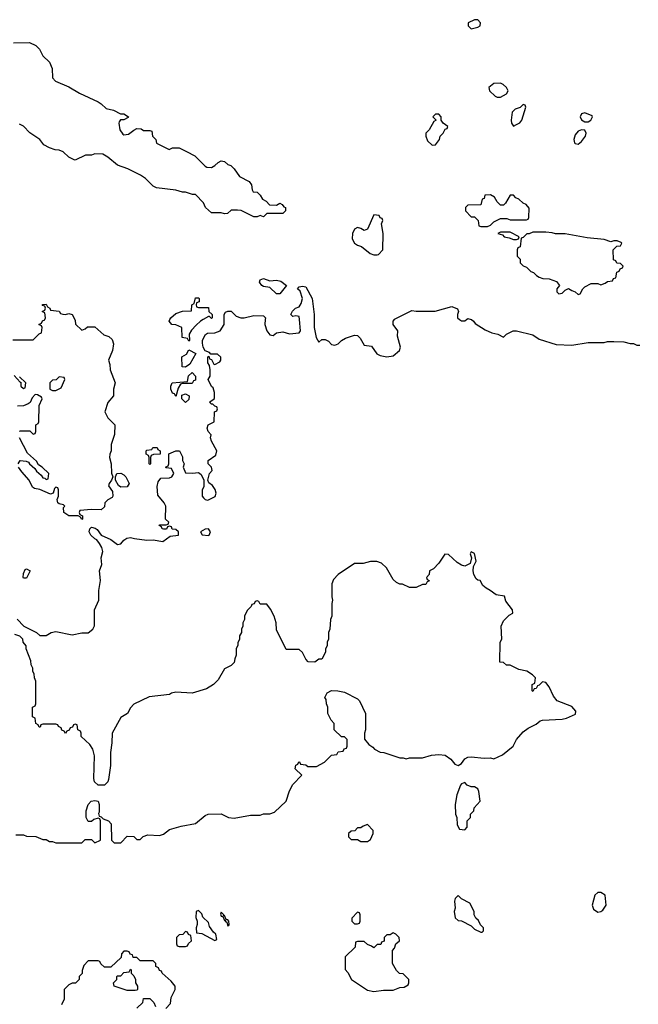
# Model space of a CAD drawing. Header units: inches. Extents: x 2348352 to 2479776, y 460422 to 613655.
# Tile 197 of 256: x 2373967 to 2377780, y 545778 to 551849. Entities that reach past the tile are written whole.
import ezdxf

# ---------------------------------------------------------------- set-up
doc = ezdxf.new("R2010")
doc.units = ezdxf.units.IN
doc.header["$MEASUREMENT"] = 0
doc.layers.add('C3574', color=7, linetype='Continuous')
doc.layers.add('C3575', color=7, linetype='Continuous')

msp = doc.modelspace()

# ---------------------------------------------------------------- linework, layer by layer
at = {"layer": 'C3574', "color": 4, "elevation": 52}
for points in [[(2373926, 549874), (2374050, 549874), (2374087.3, 549912.7), (2374102, 549918), (2374106, 549950), (2374102, 549962), (2374086, 549970), (2374102, 549978), (2374107.3, 549992.7), (2374122, 549998), (2374122.7, 550000)], [(2373952, 548152), (2373992, 548110), (2374071.3, 548070), (2374091.1, 548051.1), (2374130, 548051), (2374162, 548070), (2374190, 548077.3), (2374290, 548056.3), (2374350, 548068), (2374390, 548067.3), (2374419, 548090), (2374428.9, 548111.1), (2374429, 548210), (2374455.1, 548270), (2374456, 548330), (2374465.2, 548390), (2374459, 548450), (2374474, 548490), (2374469.2, 548530), (2374479.3, 548570), (2374473.4, 548593.4), (2374459.6, 548619.6), (2374442, 548642), (2374430, 548647.3), (2374406.3, 548670), (2374396.2, 548690), (2374399, 548710), (2374410, 548718.8), (2374433.4, 548713.4), (2374444.9, 548704.9), (2374470, 548671.3), (2374530, 548643.8), (2374570, 548613), (2374590, 548618), (2374610, 548640.5), (2374627.9, 548652.1), (2374650, 548656.3), (2374674, 548650), (2374750, 548640.5), (2374790, 548641.3), (2374850, 548631), (2374895.3, 548664.7), (2374946, 548670), (2374946, 548690), (2374930, 548706), (2374907.3, 548707.3), (2374902, 548722), (2374890, 548726), (2374878, 548722), (2374872.7, 548707.3), (2374852.7, 548707.3), (2374846, 548710), (2374842, 548722), (2374826, 548730), (2374830, 548734), (2374870, 548734), (2374882, 548738), (2374886, 548750), (2374866, 548770), (2374868, 548850), (2374858, 548870), (2374818, 548918), (2374814, 548970), (2374821.2, 548998.8), (2374838, 549022), (2374890, 549024.7), (2374906, 549030), (2374918, 549050), (2374902, 549082), (2374870, 549086), (2374866, 549090), (2374882, 549098), (2374886, 549110), (2374887.3, 549172.7), (2374928.9, 549191.1), (2374952, 549190), (2374970, 549154), (2374971.3, 549131.3), (2374982, 549110), (2374974, 549090), (2374990, 549054), (2375032, 549052), (2375070, 549056), (2375085.4, 549045.4), (2375102, 549010), (2375102, 548970), (2375091.6, 548948.4), (2375091.6, 548911.6), (2375099.6, 548899.6), (2375110.9, 548890.9), (2375127.1, 548887.1), (2375171.7, 548908.3), (2375178, 548930), (2375172.7, 548952.7), (2375156.5, 548976.5), (2375133.6, 548993.6), (2375126, 549010), (2375137.2, 549050), (2375154, 549070), (2375149, 549090), (2375129.2, 549110), (2375129, 549130), (2375176, 549164), (2375182, 549190), (2375149.3, 549250), (2375144, 549270), (2375148, 549290), (2375128.7, 549310), (2375122, 549330), (2375128.7, 549351.3), (2375166, 549370), (2375168.7, 549431.3), (2375182, 549438), (2375186, 549450), (2375182, 549462), (2375170, 549466), (2375158, 549478), (2375150, 549478), (2375138, 549490), (2375167.3, 549512.7), (2375168, 549550), (2375159, 549579), (2375150, 549588), (2375128.7, 549630), (2375142, 549650), (2375142, 549690), (2375136.4, 549716.4), (2375127.3, 549732.7), (2375126, 549770), (2375134, 549774), (2375138, 549758), (2375150, 549754), (2375164.7, 549724.7), (2375170, 549722), (2375200.4, 549739.6), (2375208, 549750), (2375207.3, 549767.3), (2375187.3, 549787.3), (2375146, 549786), (2375136.4, 549796.4), (2375110, 549806), (2375098, 549830), (2375094, 549854), (2375093.2, 549870), (2375101.2, 549890), (2375112.5, 549907.5), (2375125.1, 549914.9), (2375170, 549917.3), (2375202, 549930), (2375228, 549970), (2375228, 550000)], [(2374306.9, 550000), (2374310, 549994), (2374312, 549972), (2374350, 549934), (2374370, 549942), (2374385.2, 549954.8), (2374430, 549954.8), (2374486.2, 549906.2), (2374515.8, 549895.8), (2374537.6, 549877.6), (2374544.9, 549850), (2374538.8, 549810), (2374514, 549750), (2374523.6, 549723.6), (2374524.7, 549690), (2374556, 549610), (2374546, 549570), (2374544.7, 549530), (2374511.1, 549488.9), (2374492, 549430), (2374510, 549394), (2374554, 549350), (2374551.6, 549291.6), (2374531.3, 549230), (2374531, 549190), (2374522.8, 549170), (2374521, 549150), (2374531.3, 549110), (2374532.7, 549052.7), (2374542, 549030), (2374534, 549010), (2374518, 548990), (2374514, 548974), (2374539.6, 548939.6), (2374542, 548910), (2374538, 548902), (2374510, 548888), (2374492, 548870), (2374490, 548846), (2374470, 548826), (2374410, 548828), (2374338, 548822), (2374334, 548810), (2374338, 548798), (2374354, 548790), (2374354, 548770), (2374350, 548768), (2374342, 548782), (2374328.7, 548788.7), (2374269.6, 548789.6), (2374239.3, 548810), (2374238, 548842), (2374246, 548850), (2374238, 548858), (2374210, 548864), (2374202, 548870), (2374198, 548890), (2374206, 548910), (2374206, 548950), (2374202, 548962), (2374190, 548966), (2374182, 548958), (2374174, 548930), (2374157.3, 548922.7), (2374091.3, 548951.3), (2374058, 548958), (2374045.4, 548965.4), (2374025.6, 549010), (2373980.5, 549060.5), (2373960.5, 549090)], [(2375099.1, 550000), (2375082, 549990), (2375055.3, 549964.7), (2375025.4, 549934.6), (2375012, 549910), (2375014, 549870), (2375010, 549866), (2375002, 549882), (2374968.4, 549888.4), (2374966, 549950), (2374930, 549968), (2374906, 549970), (2374888, 549990), (2374893, 550000)], [(2375481, 550000), (2375478, 549970), (2375491.3, 549930), (2375510, 549904.7), (2375530, 549901), (2375550, 549917.3), (2375590, 549924), (2375630, 549911.3), (2375690, 549918), (2375699, 549930), (2375691.8, 550000)], [(2375781.4, 550000), (2375781.6, 549950), (2375794, 549890), (2375810, 549861), (2375830, 549876), (2375850, 549876), (2375870, 549866), (2375890, 549846.8), (2375910, 549842.8), (2375930, 549851), (2375950, 549871), (2375974.8, 549885.2), (2376030, 549902.8), (2376050, 549901), (2376065.2, 549885.2), (2376090, 549841), (2376134.8, 549834.8), (2376167.9, 549787.9), (2376190, 549777.3), (2376229.1, 549770.9), (2376270, 549776), (2376308.7, 549810), (2376315.3, 549830), (2376296.4, 549896.4), (2376298, 549930), (2376268.7, 549970), (2376268.7, 549990), (2376276.4, 550000)], [(2376678.2, 550000), (2376690, 549991.3), (2376710, 549991.3), (2376721.8, 550000)], [(2376751.3, 550000), (2376764.7, 549990), (2376774.8, 549974.8), (2376836.8, 549936.8), (2376878, 549918), (2376914, 549910), (2376950, 549892), (2376968, 549910), (2377009.3, 549930.7), (2377030, 549931), (2377130, 549904.7), (2377170, 549878), (2377274.6, 549845.4), (2377370, 549842), (2377470, 549858), (2377570, 549858), (2377590, 549864.7), (2377630, 549864.7), (2377690, 549862), (2377730, 549852), (2377750, 549852), (2377770, 549842), (2377790, 549842)], [(2373934, 549654), (2373970, 549614), (2373974, 549614), (2373974, 549590), (2373990, 549574), (2374002, 549578), (2374006, 549610), (2373966, 549646)], [(2373966, 549310), (2373970, 549314), (2374030, 549314), (2374050, 549294), (2374062, 549298), (2374066, 549310), (2374066, 549350), (2374082, 549358), (2374086, 549370), (2374088, 549470), (2374106, 549510), (2374102, 549522), (2374076.4, 549536.4), (2374062, 549538), (2374043.6, 549516.4), (2374031.3, 549488.7), (2374019.8, 549480.2), (2373990, 549468), (2373954, 549466)], [(2373958.4, 549110), (2373970, 549131.3), (2374007.7, 549127.7), (2374021, 549121), (2374026.8, 549110), (2374061, 549081), (2374070, 549066), (2374099.8, 549039.8), (2374110, 549024.7), (2374122, 549022), (2374130, 549014), (2374142, 549018), (2374146, 549050), (2374106, 549090), (2374083.1, 549103.1), (2374070, 549126), (2374016.4, 549176.4), (2373966, 549270)], [(2373943.6, 546823.6), (2373990, 546822), (2374010, 546814), (2374067.3, 546812.7), (2374110, 546794), (2374130, 546794), (2374150, 546782), (2374170, 546782), (2374190, 546774), (2374350, 546774), (2374370, 546794), (2374410, 546794), (2374430, 546774), (2374466, 546790), (2374466, 546910), (2374462, 546922), (2374450, 546926), (2374423.6, 546916.4), (2374410, 546906), (2374390, 546906), (2374378, 546930), (2374378, 546970), (2374388.7, 547010), (2374408, 547030), (2374430, 547034.8), (2374450.7, 547030.7), (2374458, 547010), (2374458, 546962), (2374454, 546954), (2374458, 546938), (2374470, 546934), (2374482, 546922), (2374514, 546910), (2374532, 546890), (2374534, 546790), (2374550, 546774), (2374590, 546774), (2374630, 546814), (2374670, 546812), (2374690, 546794), (2374710, 546794), (2374728.4, 546811.6), (2374756.4, 546823.6), (2374830, 546818), (2374853.6, 546826.4), (2374890, 546856), (2374963.1, 546876.9), (2375050, 546892), (2375110, 546942), (2375128.9, 546951.1), (2375210, 546952), (2375254, 546930), (2375290, 546924.7), (2375390, 546944.7), (2375450, 546944.7), (2375470, 546951.3), (2375508.4, 546951.6), (2375538, 546962), (2375608.7, 547030), (2375630, 547094), (2375650, 547134), (2375706, 547190), (2375666, 547230), (2375668.4, 547251.6), (2375682, 547258), (2375687.3, 547272.7), (2375692.7, 547272.7), (2375698, 547258), (2375730, 547254), (2375743.6, 547243.6), (2375796.4, 547243.6), (2375846, 547270), (2375890, 547314), (2375922, 547318), (2375930, 547334), (2375962, 547338), (2375967.3, 547352.7), (2375982, 547358), (2375986, 547370), (2375986, 547410), (2375970, 547426), (2375950, 547426), (2375906, 547470), (2375906, 547510), (2375886, 547530), (2375866, 547570), (2375866, 547610), (2375858, 547630), (2375856.4, 547656.4), (2375848, 547670), (2375862, 547698), (2375890, 547712), (2375928.4, 547711.6), (2375970, 547702), (2376050, 547662), (2376062, 547650), (2376098, 547570), (2376098, 547470), (2376092, 547450), (2376092.7, 547412.7), (2376119.6, 547379.6), (2376143.6, 547363.6), (2376154, 547350), (2376190, 547332), (2376211.1, 547331.1), (2376310, 547298), (2376330, 547298), (2376350, 547291.3), (2376370, 547298), (2376450, 547298), (2376506.3, 547313.7), (2376550, 547317.3), (2376590, 547314.8), (2376624.7, 547290), (2376650, 547258), (2376670, 547251.3), (2376690, 547262), (2376710, 547291.3), (2376730, 547301), (2376750, 547304.7), (2376830, 547296), (2376870, 547298), (2376890, 547292), (2376943.1, 547316.9), (2377008, 547370), (2377028.7, 547410), (2377070, 547458), (2377100.2, 547479.8), (2377150, 547504.7), (2377175.1, 547524.9), (2377190, 547530.8), (2377310, 547536.3), (2377337.5, 547542.5), (2377392.5, 547567.5), (2377394, 547586), (2377370, 547614), (2377279, 547650), (2377258, 547678), (2377230, 547735.3), (2377210, 547762), (2377190, 547766), (2377170, 547746), (2377158, 547742), (2377150, 547726), (2377138, 547722), (2377130, 547706), (2377126, 547710), (2377126, 547750), (2377142, 547758), (2377146, 547790), (2377128, 547810), (2377092.9, 547832.9), (2377043.1, 547843.1), (2376990, 547868), (2376968.4, 547868.4), (2376950, 547886), (2376927.3, 547887.3), (2376928, 548010), (2376938, 548030), (2376935.3, 548110), (2376950, 548142), (2376983.1, 548176.9), (2377006, 548190), (2377004, 548210), (2376964.5, 548264.5), (2376954.8, 548294.8), (2376903.2, 548303.2), (2376868, 548330), (2376842.7, 548342.7), (2376820.9, 548360.9), (2376806, 548390), (2376790, 548394), (2376781.5, 548401.5), (2376767.3, 548427.3), (2376762.9, 548450), (2376763.7, 548476.3), (2376781.2, 548510), (2376770, 548558), (2376750, 548568), (2376744, 548556), (2376752, 548530), (2376744.5, 548495.5), (2376710, 548479.5), (2376690, 548485.2), (2376662.7, 548502.7), (2376610, 548552), (2376587.3, 548552.7), (2376550, 548498), (2376516.9, 548463.1), (2376494, 548450), (2376491.6, 548428.4), (2376474, 548410), (2376478, 548398), (2376492, 548390), (2376490, 548386), (2376478, 548382), (2376470, 548366), (2376450, 548366), (2376410, 548348), (2376370, 548348), (2376327.3, 548367.3), (2376310, 548368), (2376290, 548378), (2376270, 548398), (2376228, 548470), (2376198, 548498), (2376168.4, 548508.4), (2376130, 548508.7), (2376083.6, 548496.4), (2376030, 548495.3), (2375931.1, 548428.9), (2375902, 548398), (2375891.3, 548370), (2375891.3, 548290), (2375896, 548270), (2375891.3, 548250), (2375891, 548170), (2375882, 548150), (2375878, 548090), (2375871.3, 548070), (2375870.9, 548029.1), (2375862, 548010), (2375862, 547990), (2375851.6, 547968.4), (2375851.1, 547948.9), (2375830, 547906), (2375810, 547906), (2375787.3, 547887.3), (2375746, 547890), (2375730, 547906), (2375710, 547946), (2375690, 547966), (2375610, 547966), (2375550, 548086), (2375548.7, 548130), (2375535.3, 548170), (2375513.6, 548213.6), (2375490, 548246), (2375450, 548246), (2375442, 548262), (2375430, 548266), (2375418, 548262), (2375412.7, 548247.3), (2375398, 548242), (2375394, 548230), (2375370, 548206), (2375352, 548170), (2375352, 548150), (2375342, 548130), (2375342, 548110), (2375334, 548090), (2375334, 548070), (2375322, 548050), (2375322, 548030), (2375312.7, 548007.3), (2375312.7, 547992.7), (2375302, 547970), (2375302, 547930), (2375292.7, 547907.3), (2375290, 547886), (2375270, 547866), (2375230, 547846), (2375190, 547778), (2375162, 547750), (2375118, 547722), (2375030, 547695.3), (2374930, 547702), (2374902.8, 547697.2), (2374890, 547689), (2374765.4, 547674.6), (2374671.6, 547628.4), (2374650, 547606), (2374632, 547570), (2374590, 547546), (2374538, 547450), (2374536, 547390), (2374526, 547330), (2374526, 547250), (2374515.3, 547164.7), (2374511.3, 547150), (2374490, 547129.2), (2374450, 547129.3), (2374429, 547150), (2374424, 547170), (2374428.9, 547308.9), (2374418, 547350), (2374400.4, 547380.4), (2374346, 547430), (2374346, 547450), (2374342, 547462), (2374326, 547470), (2374322, 547502), (2374310, 547506), (2374298, 547502), (2374292.7, 547487.3), (2374278, 547482), (2374272.7, 547467.3), (2374258, 547462), (2374250, 547448), (2374242, 547462), (2374227.3, 547467.3), (2374222, 547482), (2374206, 547490), (2374202, 547502), (2374190, 547506), (2374110, 547506), (2374098, 547502), (2374092.7, 547487.3), (2374087.3, 547487.3), (2374082, 547502), (2374066, 547510), (2374062, 547542), (2374046, 547550), (2374046, 547610), (2374062, 547618), (2374066, 547630), (2374066, 547770), (2374058, 547790), (2374056.4, 547816.4), (2374048, 547830), (2374048, 547850), (2374038, 547870), (2374036.4, 547896.4), (2374008, 547970), (2374007.3, 547987.3), (2373988, 548010), (2373986, 548030), (2373968.4, 548048.4), (2373938, 548058)], [(2374867.3, 545752.7), (2374896.4, 545783.6), (2374900.4, 545819.6), (2374926, 545870), (2374926, 545890), (2374900.4, 545920.4), (2374846, 545970), (2374842, 545982), (2374830, 545986), (2374822, 546002), (2374806, 546010), (2374806, 546030), (2374790, 546046), (2374710, 546046), (2374690, 546066), (2374667.3, 546067.3), (2374662, 546082), (2374647.3, 546087.3), (2374642, 546102), (2374630, 546106), (2374610, 546106), (2374594, 546090), (2374592.7, 546067.3), (2374530, 546006), (2374490, 546006), (2374467.3, 546027.3), (2374462, 546042), (2374450, 546046), (2374390, 546046), (2374363.6, 546016.4), (2374352.7, 545987.3), (2374351.6, 545968.4), (2374334, 545950), (2374334, 545930), (2374311.6, 545908.4), (2374290, 545908), (2374270, 545898), (2374242, 545870), (2374242, 545810), (2374225.4, 545774.6)], [(2374690, 545754), (2374726, 545790), (2374730, 545814), (2374770, 545814), (2374794, 545790), (2374804.7, 545764.7)]]:
    msp.add_lwpolyline(points, dxfattribs=at)
for points in [[(2374990, 549706), (2374968, 549708), (2374966, 549770), (2374994.6, 549785.4), (2375010, 549814), (2375052, 549790), (2375016, 549724)], [(2374930, 549526), (2374922, 549542), (2374910, 549546), (2374898, 549570), (2374898, 549590), (2374908, 549610), (2375002, 549618), (2375007.3, 549652.7), (2375030, 549674), (2375050.7, 549650.7), (2375050, 549626), (2375038, 549622), (2375030, 549606), (2374970, 549606), (2374958, 549602), (2374943.6, 549576.4)], [(2374210, 549646), (2374192.7, 549627.3), (2374170, 549626), (2374154, 549610), (2374154, 549570), (2374170, 549562), (2374190, 549562), (2374222, 549578), (2374246, 549630), (2374242, 549642)], [(2374990, 549488.7), (2374966, 549510), (2374967.3, 549532.7), (2374990, 549542), (2375011.3, 549530), (2375010, 549506)], [(2374770, 549106), (2374766, 549110), (2374766, 549150), (2374762, 549162), (2374746, 549170), (2374746, 549190), (2374750, 549194), (2374782, 549198), (2374788.4, 549211.6), (2374814, 549210), (2374818, 549198), (2374834, 549190), (2374834, 549170), (2374792.7, 549167.3), (2374778, 549162), (2374774, 549150), (2374774, 549110)], [(2374590, 548966), (2374576.4, 548976.4), (2374558, 549010), (2374558, 549030), (2374566, 549050), (2374590, 549052), (2374610, 549042), (2374622, 549030), (2374642, 548990), (2374630, 548968)], [(2375130, 548708.7), (2375110, 548708), (2375082, 548690), (2375092.7, 548672.7), (2375130, 548668.5), (2375135.3, 548670), (2375144, 548690)], [(2373990, 548406), (2373988.7, 548410), (2373990, 548434), (2374002, 548458), (2374010, 548462), (2374032, 548450), (2374010, 548406)], [(2376710, 547146), (2376690, 547138), (2376684.7, 547130), (2376661, 547070), (2376652, 547010), (2376654, 546950), (2376662, 546930), (2376663.6, 546883.6), (2376678, 546858), (2376710, 546854), (2376726, 546870), (2376726, 546910), (2376746, 546930), (2376746, 546950), (2376766, 546970), (2376768, 546990), (2376806, 547030), (2376798, 547090), (2376790, 547106), (2376770, 547118), (2376750, 547118), (2376726, 547130)], [(2376110, 546886), (2376083.6, 546876.4), (2376070, 546866), (2376050, 546866), (2376032.7, 546847.3), (2376010, 546846), (2375994, 546830), (2375994, 546810), (2376010, 546794), (2376050, 546794), (2376070, 546782), (2376110, 546782), (2376130, 546794), (2376146, 546830), (2376146, 546850)], [(2376670, 546448), (2376652, 546430), (2376646.4, 546413.6), (2376651, 546370), (2376646, 546350), (2376652, 546312), (2376670, 546294), (2376690, 546292), (2376750, 546262), (2376770, 546242), (2376810, 546222), (2376818, 546222), (2376826, 546230), (2376826, 546250), (2376808, 546268), (2376794.6, 546294.6), (2376778, 546310), (2376768.9, 546328.9), (2376768, 546350), (2376742, 546402), (2376690, 546428)], [(2377550, 546468), (2377530, 546468), (2377512, 546450), (2377496, 546390), (2377504.5, 546364.5), (2377530, 546346.8), (2377550, 546351), (2377561.2, 546358.8), (2377582, 546390), (2377575.3, 546450)], [(2375070, 546355.3), (2375054, 546350), (2375052.7, 546312.7), (2375062, 546290), (2375062, 546270), (2375054, 546250), (2375058, 546218), (2375090, 546214), (2375170, 546172), (2375182, 546178), (2375176, 546210), (2375162, 546222), (2375137, 546257), (2375130, 546282), (2375095.5, 546315.5), (2375090, 546335.3)], [(2375210, 546346), (2375205.4, 546334.6), (2375210, 546322), (2375219.6, 546319.6), (2375230, 546294), (2375238, 546298), (2375234, 546290), (2375243.6, 546283.6), (2375250, 546262), (2375256.4, 546263.6), (2375258, 546270), (2375255.3, 546290), (2375250, 546298), (2375240.4, 546300.4), (2375230, 546326), (2375222, 546322), (2375226, 546330)], [(2376050, 546346), (2376014, 546310), (2376014, 546290), (2376030, 546274), (2376050, 546274), (2376062, 546278), (2376066, 546290), (2376066, 546330), (2376062, 546342)], [(2374990, 546226), (2374972.7, 546207.3), (2374950, 546206), (2374934, 546190), (2374934, 546150), (2374938, 546138), (2374950, 546134), (2374990, 546134), (2375002, 546138), (2375007.3, 546152.7), (2375026, 546170), (2375022, 546202), (2375007.3, 546207.3), (2375002, 546222)], [(2376270, 546218), (2376250, 546206), (2376230, 546206), (2376214, 546190), (2376212.7, 546167.3), (2376198, 546162), (2376192.7, 546147.3), (2376170, 546146), (2376150, 546126), (2376136.4, 546136.4), (2376110, 546146), (2376090, 546166), (2376050, 546166), (2376038, 546162), (2376034, 546130), (2375974, 546070), (2375972.7, 545992.7), (2375990, 545974), (2376012, 545930), (2376110, 545866), (2376150, 545856), (2376210, 545864.7), (2376270, 545864.7), (2376310, 545882), (2376336.4, 545883.6), (2376362, 545898), (2376366, 545910), (2376366, 545930), (2376330, 545966), (2376308, 545968), (2376290, 545986), (2376266, 546030), (2376266, 546110), (2376276.4, 546123.6), (2376286, 546150), (2376308, 546170), (2376306, 546190), (2376286, 546210)], [(2374630, 545862), (2374550, 545888.7), (2374546, 545910), (2374566, 545930), (2374566, 545950), (2374570, 545954), (2374590, 545954), (2374610, 545974), (2374642, 545978), (2374650, 545994), (2374654, 545990), (2374654, 545970), (2374670, 545954), (2374682, 545930), (2374682, 545910), (2374694, 545890), (2374694, 545870), (2374690, 545866), (2374678, 545862)]]:
    msp.add_lwpolyline(points, close=True, dxfattribs=at)
at = {"layer": 'C3575', "color": 4}
for points, elevation in [([(2376770, 551848.7), (2376732, 551830), (2376732, 551810), (2376750, 551792), (2376790, 551802), (2376806, 551810), (2376808, 551830), (2376790, 551848)], 56), ([(2376930, 551457.2), (2376890, 551456), (2376858, 551430), (2376862, 551410), (2376896.9, 551376.9), (2376910, 551371.3), (2376930, 551371.3), (2376950, 551382), (2376968.4, 551391.6), (2376978, 551410), (2376968, 551430), (2376948, 551450)], 56), ([(2377070, 551326), (2377052.7, 551307.3), (2377022, 551298), (2377002, 551278), (2376996, 551230), (2376998, 551210), (2377010, 551192), (2377030, 551202), (2377050, 551212), (2377062, 551230), (2377086, 551310), (2377082, 551322)], 56), ([(2376550, 551266), (2376530, 551266), (2376514, 551250), (2376534, 551230), (2376519.6, 551220.4), (2376492, 551170), (2376471.3, 551148.7), (2376471, 551130), (2376481.4, 551101.4), (2376510, 551076), (2376530, 551078), (2376555.3, 551110), (2376558, 551130), (2376578, 551150), (2376590, 551174), (2376602, 551178), (2376606, 551190), (2376578, 551210), (2376566, 551230), (2376566, 551250)], 56), ([(2377450, 551274), (2377430, 551268), (2377421, 551250), (2377430, 551232), (2377450, 551218), (2377470, 551218), (2377488, 551230), (2377498, 551250), (2377495.3, 551255.3)], 56), ([(2377430, 551168.7), (2377410, 551162), (2377390, 551138), (2377382.8, 551110), (2377386.8, 551090), (2377390, 551084.7), (2377410, 551081), (2377430, 551098), (2377454, 551130), (2377459, 551150), (2377450, 551168)], 56), ([(2376870, 550768), (2376834, 550766), (2376830, 550746), (2376818, 550742), (2376810, 550708), (2376730, 550706), (2376714, 550690), (2376714, 550670), (2376750, 550634), (2376770, 550634), (2376794, 550610), (2376798, 550578), (2376810, 550574), (2376850, 550574), (2376870, 550582), (2376890, 550602), (2376930, 550622), (2376970, 550622), (2376990, 550614), (2377090, 550614), (2377102, 550618), (2377106, 550630), (2377107.3, 550687.3), (2377088.4, 550708.4), (2377070, 550718), (2377043.1, 550743.1), (2377026, 550750), (2377010, 550766), (2376990, 550766), (2376962, 550718), (2376950, 550706), (2376930, 550706), (2376910, 550726), (2376894.6, 550754.6)], 56), ([(2376150, 550646), (2376110, 550558), (2376090, 550548.7), (2376070, 550562), (2376050, 550568), (2376030, 550558), (2376018, 550530), (2376016.9, 550496.9), (2376030.9, 550470.9), (2376050, 550458), (2376074, 550450), (2376126.4, 550406.4), (2376150, 550398), (2376170, 550398), (2376179, 550401), (2376206, 550430), (2376208, 550530), (2376198, 550590), (2376206, 550610), (2376202, 550622), (2376188, 550628), (2376182, 550642)], 56), ([(2376990, 550538), (2376930, 550538), (2376914, 550530), (2376942, 550522), (2376954, 550510), (2376984.7, 550504.7), (2377010, 550494), (2377030, 550494), (2377042, 550498), (2377046, 550510)], 56), ([(2377210, 550538), (2377130, 550538), (2377108, 550528), (2377092, 550528), (2377070, 550506), (2377058, 550502), (2377051.6, 550448.4), (2377038, 550442), (2377034, 550430), (2377034, 550390), (2377051.6, 550371.6), (2377052, 550350), (2377070, 550332), (2377090, 550322), (2377116.9, 550296.9), (2377134, 550290), (2377151.6, 550271.6), (2377170, 550262), (2377192, 550252), (2377230, 550251.3), (2377275.3, 550235.3), (2377294, 550210), (2377278, 550190), (2377278, 550170), (2377290, 550158), (2377310, 550162), (2377330, 550182), (2377350, 550192), (2377370, 550178), (2377391.6, 550171.6), (2377410, 550154), (2377422, 550158), (2377438, 550190), (2377450, 550202), (2377490, 550222), (2377530, 550222), (2377550, 550214), (2377576.4, 550223.6), (2377590, 550234), (2377622, 550238), (2377627.3, 550252.7), (2377642, 550258), (2377647.3, 550292.7), (2377662, 550298), (2377667.3, 550312.7), (2377682, 550318), (2377686, 550330), (2377670, 550346), (2377647.3, 550347.3), (2377642, 550362), (2377627.3, 550367.3), (2377626, 550430), (2377647.3, 550452.7), (2377670, 550454), (2377678, 550470), (2377674.6, 550474.6), (2377650, 550486), (2377630, 550486), (2377610, 550478), (2377570, 550494), (2377464.7, 550504.7), (2377328.9, 550528.9), (2377270, 550528.7), (2377250, 550535.3)], 56), ([(2375510, 550239.1), (2375550, 550242.4), (2375577.4, 550237.4), (2375611, 550210), (2375570, 550159.3), (2375550, 550158), (2375510, 550197.2), (2375470, 550202.9), (2375459.3, 550210), (2375445.1, 550230), (2375450, 550244.7), (2375470, 550252.7)], 52)]:
    msp.add_lwpolyline(points, close=True, dxfattribs=dict(at, elevation=elevation))
for points, elevation in [([(2373930, 551706), (2374027.3, 551707.3), (2374066, 551690), (2374090, 551666), (2374110, 551626), (2374150, 551586), (2374168.4, 551548.4), (2374168.7, 551490), (2374188.7, 551470), (2374270, 551434), (2374335.5, 551395.5), (2374450, 551341.2), (2374468.7, 551330), (2374500.4, 551300.4), (2374546, 551290), (2374588, 551268), (2374610, 551268), (2374638, 551250), (2374635.3, 551244.7), (2374610, 551232), (2374588, 551232), (2374580.4, 551219.6), (2374578, 551210), (2374585.2, 551170), (2374603.2, 551143.2), (2374610, 551139), (2374638, 551142), (2374670, 551168), (2374690, 551178), (2374716.4, 551176.4), (2374730, 551166), (2374770, 551166), (2374782, 551162), (2374786, 551130), (2374806, 551110), (2374810, 551088), (2374888.4, 551048.4), (2374910, 551058), (2374950, 551058), (2374996.4, 551036.4), (2375046, 551010), (2375110, 550946), (2375120.4, 550940.4), (2375150, 550938), (2375170, 550948.7), (2375190, 550968.7), (2375210, 550978), (2375230, 550975.3), (2375250, 550955.3), (2375269, 550949), (2375290, 550928.7), (2375321.2, 550881.2), (2375382, 550850), (2375395.3, 550830), (2375400.4, 550800.4), (2375407.3, 550787.3), (2375430, 550786), (2375450, 550766), (2375463.1, 550743.1), (2375486, 550730), (2375507.3, 550707.3), (2375550, 550706), (2375570, 550718), (2375586, 550710), (2375594.6, 550694.6), (2375606, 550690), (2375606, 550670), (2375590, 550654), (2375490, 550654), (2375470, 550634), (2375450, 550642), (2375430, 550634), (2375410, 550634), (2375331.6, 550671.6), (2375310, 550674), (2375270, 550674), (2375247.3, 550652.7), (2375230, 550652), (2375210, 550658), (2375150, 550658), (2375112, 550690), (2375099.8, 550719.8), (2375050.9, 550770.9), (2375031.6, 550771.6), (2374990, 550784.7), (2374970, 550784.7), (2374930, 550798), (2374810, 550812), (2374790, 550822), (2374742, 550870), (2374710.9, 550890.9), (2374634, 550930), (2374570, 550952), (2374510, 551002), (2374479.6, 551019.6), (2374430, 551022), (2374410, 551014), (2374372.7, 551012.7), (2374310, 550982), (2374303.6, 550983.6), (2374270, 551002), (2374234.4, 551034.4), (2374210, 551044.7), (2374186.4, 551046.4), (2374150, 551058), (2374116.9, 551076.9), (2374090.7, 551110.7), (2374030, 551152), (2373990, 551192), (2373965.4, 551205.4)], 56), ([(2375691.8, 550000), (2375690, 550018), (2375670, 550022), (2375650, 550018), (2375638, 550030), (2375648.9, 550051.1), (2375668, 550070), (2375690, 550078), (2375702, 550098), (2375709.6, 550130), (2375695.5, 550175.5), (2375679, 550190), (2375690, 550201), (2375710, 550204.7), (2375730, 550202), (2375770.4, 550130.4), (2375781.3, 550030), (2375781.4, 550000)], 52), ([(2374122.7, 550000), (2374126, 550010), (2374122, 550042), (2374106, 550050), (2374122, 550058), (2374126, 550070), (2374122, 550082), (2374107.3, 550087.3), (2374107.3, 550092.7), (2374130, 550094), (2374138, 550078), (2374154, 550070), (2374158, 550058), (2374210, 550052), (2374218, 550038), (2374232.7, 550032.7), (2374250, 550032), (2374270, 550038), (2374290.9, 550030.9), (2374306.9, 550000)], 52), ([(2374893, 550000), (2374898, 550010), (2374930, 550038), (2374970, 550051.3), (2375026, 550054), (2375028, 550090), (2375042, 550098), (2375050, 550134), (2375070, 550134), (2375074, 550130), (2375074, 550110), (2375058, 550102), (2375054, 550090), (2375058, 550078), (2375070, 550074), (2375130, 550074), (2375134, 550050), (2375154, 550030), (2375154, 550010), (2375150, 550006), (2375138, 550018), (2375130, 550018), (2375099.1, 550000)], 52), ([(2376276.4, 550000), (2376278, 550002), (2376384.7, 550055.3), (2376410, 550051), (2376528.9, 550051.1), (2376630, 550081), (2376665.4, 550065.4), (2376671, 550050), (2376664.7, 550030), (2376664.7, 550010), (2376678.2, 550000)], 52), ([(2375228, 550000), (2375228, 550030), (2375235.3, 550044.7), (2375250, 550051.3), (2375270, 550051), (2375300.7, 550020.7), (2375330, 550011.3), (2375350, 550011.3), (2375410, 550024.7), (2375470, 550022), (2375482, 550010), (2375481, 550000)], 52), ([(2376721.8, 550000), (2376730, 550006), (2376750, 550001), (2376751.3, 550000)], 52)]:
    msp.add_lwpolyline(points, dxfattribs=dict(at, elevation=elevation))

doc.saveas('drawing.dxf')
